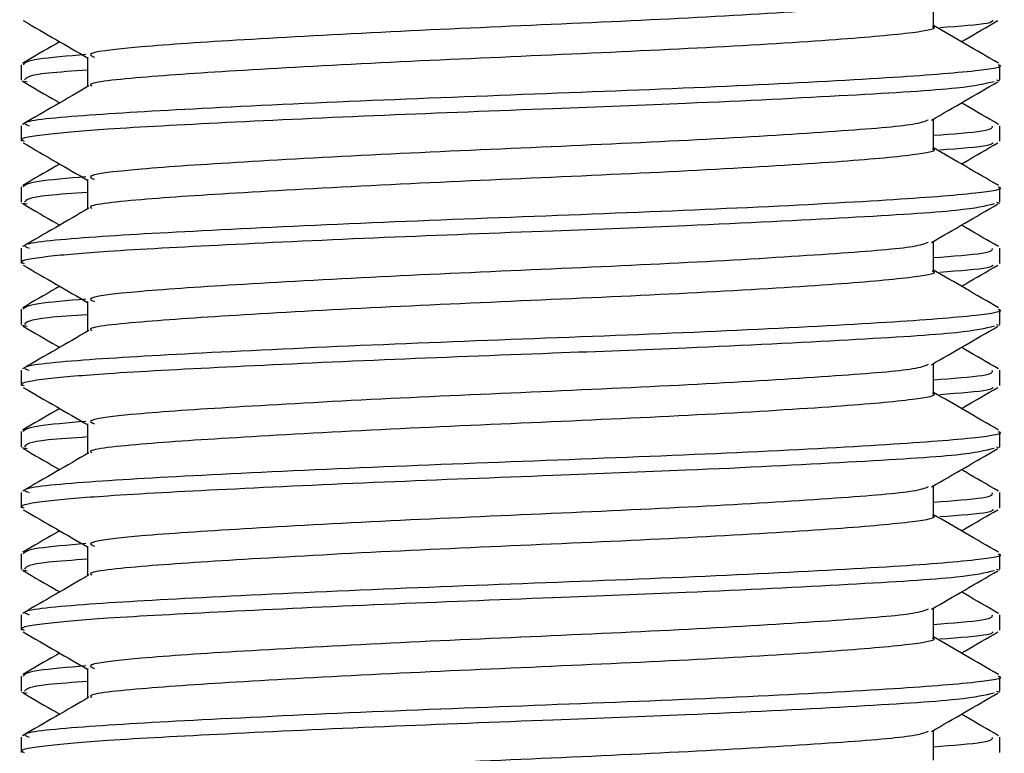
# Model space of a CAD drawing. Header units: millimetres. Extents: x 0 to 420, y 0 to 297.
# Tile 11 of 90: x 98.838 to 99.643, y 199.856 to 200.456. Entities that reach past the tile are written whole.
import ezdxf

# ---------------------------------------------------------------- set-up
doc = ezdxf.new("R2010")
doc.units = ezdxf.units.MM

msp = doc.modelspace()

# ---------------------------------------------------------------- linework, layer by layer
at = {"color": 7, "linetype": 'Continuous', "lineweight": 25}
for p, q in [((99.5853, 200.45057), (99.5853, 200.47495)), ((98.83943, 200.41935), (98.83943, 200.40684)), ((98.89356, 200.42557), (98.89356, 200.40129)), ((99.63943, 200.40684), (99.63943, 200.41935)), ((98.83977, 200.40617), (98.84416, 200.40542)), ((99.63671, 200.40684), (99.63909, 200.40617)), ((99.5853, 200.35057), (99.5853, 200.37495)), ((98.83943, 200.36939), (98.83943, 200.35686)), ((99.63943, 200.35686), (99.63943, 200.36939)), ((98.89356, 200.32557), (98.89356, 200.30129)), ((98.83943, 200.31935), (98.83943, 200.30684)), ((99.63943, 200.30684), (99.63943, 200.31935)), ((99.63671, 200.30684), (99.63909, 200.30617)), ((98.83977, 200.30617), (98.84416, 200.30542)), ((99.5853, 200.25057), (99.5853, 200.27495)), ((98.83943, 200.26939), (98.83943, 200.25686)), ((99.63943, 200.25686), (99.63943, 200.26939)), ((98.83943, 200.21935), (98.83943, 200.20684)), ((98.89356, 200.22557), (98.89356, 200.20129)), ((99.63943, 200.20684), (99.63943, 200.21935)), ((98.83977, 200.20617), (98.84416, 200.20542)), ((99.63671, 200.20684), (99.63909, 200.20617)), ((98.83943, 200.16939), (98.83943, 200.15686)), ((99.5853, 200.15057), (99.5853, 200.17495)), ((99.63943, 200.15686), (99.63943, 200.16939)), ((98.89356, 200.12557), (98.89356, 200.10129)), ((98.83943, 200.11935), (98.83943, 200.10684)), ((99.63943, 200.10684), (99.63943, 200.11935)), ((98.83977, 200.10617), (98.84416, 200.10542)), ((99.63671, 200.10684), (99.63909, 200.10617)), ((99.5853, 200.05057), (99.5853, 200.07495)), ((98.83943, 200.06939), (98.83943, 200.05686)), ((99.63943, 200.05686), (99.63943, 200.06939)), ((98.89356, 200.02557), (98.89356, 200.00129)), ((98.83943, 200.01935), (98.83943, 200.00684)), ((99.63943, 200.00684), (99.63943, 200.01935)), ((98.83977, 200.00617), (98.84416, 200.00542)), ((99.63671, 200.00684), (99.63909, 200.00617)), ((98.83943, 199.96939), (98.83943, 199.95686)), ((99.5853, 199.95057), (99.5853, 199.97495)), ((99.63943, 199.95686), (99.63943, 199.96939)), ((98.89356, 199.92557), (98.89356, 199.90129)), ((98.83943, 199.91935), (98.83943, 199.90684)), ((99.63943, 199.90684), (99.63943, 199.91935)), ((98.83977, 199.90617), (98.84416, 199.90542)), ((99.63671, 199.90684), (99.63909, 199.90617)), ((99.5853, 199.85057), (99.5853, 199.87495)), ((98.83943, 199.86939), (98.83943, 199.85686)), ((99.63943, 199.85686), (99.63943, 199.86939))]:
    msp.add_line(p, q, dxfattribs=at)
for points, knots in [([(99.58098, 200.47401), (99.57794, 200.47282), (99.56966, 200.46958), (99.50966, 200.46486), (99.40482, 200.45815), (99.27359, 200.45217), (99.13799, 200.44628), (99.01672, 200.43955), (98.93176, 200.43397), (98.89074, 200.42905), (98.8976, 200.42627), (98.89923, 200.42561)], [0, 0, 0, 0, 0.072015, 0.196353, 0.325813, 0.452115, 0.57801, 0.707546, 0.832057, 0.959993, 1, 1, 1, 1]), ([(98.84097, 200.4554), (98.85002, 200.45016), (98.86756, 200.44001), (98.88508, 200.42986), (98.89356, 200.42495)], [0, 0, 0, 0, 0.516356, 1, 1, 1, 1]), ([(99.63845, 200.42052), (99.62939, 200.42576), (99.61168, 200.43601), (99.59396, 200.44627), (99.5853, 200.45129)], [0, 0, 0, 0, 0.51126, 1, 1, 1, 1]), ([(99.63397, 200.45541), (99.63338, 200.45464), (99.63175, 200.45252), (99.60652, 200.45064), (99.59049, 200.44944)], [0, 0, 0, 0, 0.364895, 1, 1, 1, 1]), ([(99.60804, 200.43812), (99.60894, 200.43864), (99.61889, 200.4444), (99.62884, 200.45016), (99.63789, 200.4554)], [0, 0, 0, 0, 0.090167, 1, 1, 1, 1]), ([(99.58414, 200.45058), (99.58452, 200.45044), (99.58928, 200.44869), (99.56851, 200.44495), (99.51136, 200.43985), (99.40438, 200.43316), (99.27369, 200.42717), (99.13803, 200.42128), (99.01644, 200.41455), (98.9328, 200.40897), (98.89218, 200.40452), (98.89663, 200.4022), (98.89701, 200.402)], [0, 0, 0, 0, 0.008258, 0.103469, 0.227325, 0.356283, 0.482096, 0.607502, 0.736535, 0.860564, 0.988004, 1, 1, 1, 1]), ([(98.87082, 200.43812), (98.86974, 200.43749), (98.85961, 200.43162), (98.84947, 200.42576), (98.84042, 200.42052)], [0, 0, 0, 0, 0.1063, 1, 1, 1, 1]), ([(98.89228, 200.4276), (98.87734, 200.42635), (98.8457, 200.42371), (98.84251, 200.42085), (98.84083, 200.41935)], [0, 0, 0, 0, 0.472256, 1, 1, 1, 1]), ([(99.63803, 200.41935), (99.63849, 200.4192), (99.64403, 200.41745), (99.62002, 200.4137), (99.55392, 200.4086), (99.43018, 200.40191), (99.27908, 200.39592), (99.12208, 200.39003), (98.98187, 200.3833), (98.88363, 200.37772), (98.83622, 200.37282), (98.84408, 200.37004), (98.84593, 200.36939)], [0, 0, 0, 0, 0.008341, 0.101003, 0.221546, 0.34705, 0.469496, 0.591546, 0.717123, 0.837835, 0.961863, 1, 1, 1, 1]), ([(98.89356, 200.41486), (98.88174, 200.41405), (98.84542, 200.41156), (98.84347, 200.40874), (98.84215, 200.40684)], [0, 0, 0, 0, 0.325239, 1, 1, 1, 1]), ([(99.63471, 200.40542), (99.62759, 200.40364), (99.61238, 200.39983), (99.52045, 200.39422), (99.3997, 200.38808), (99.26579, 200.38297), (99.1327, 200.37793), (99.0038, 200.37188), (98.91012, 200.3669), (98.8578, 200.36239), (98.83628, 200.35895), (98.84103, 200.35714), (98.84177, 200.35686)], [0, 0, 0, 0, 0.110321, 0.235792, 0.364915, 0.456731, 0.570585, 0.687978, 0.80171, 0.890907, 0.983173, 1, 1, 1, 1]), ([(98.84097, 200.4054), (98.85002, 200.40016), (98.85997, 200.3944), (98.86992, 200.38864), (98.87082, 200.38812)], [0, 0, 0, 0, 0.9098327, 1, 1, 1, 1]), ([(99.58359, 200.37396), (99.59264, 200.3792), (99.61074, 200.38968), (99.62884, 200.40016), (99.63789, 200.4054)], [0, 0, 0, 0, 0.49991, 1, 1, 1, 1]), ([(98.89474, 200.40198), (98.88569, 200.39673), (98.86758, 200.38624), (98.84947, 200.37576), (98.84042, 200.37052)], [0, 0, 0, 0, 0.499899, 1, 1, 1, 1]), ([(99.63845, 200.37052), (99.62939, 200.37576), (99.61926, 200.38162), (99.60912, 200.38749), (99.60804, 200.38812)], [0, 0, 0, 0, 0.8937, 1, 1, 1, 1]), ([(99.58098, 200.37401), (99.57794, 200.37282), (99.56966, 200.36958), (99.50966, 200.36486), (99.40482, 200.35815), (99.27359, 200.35217), (99.13799, 200.34628), (99.01672, 200.33955), (98.93176, 200.33397), (98.89074, 200.32905), (98.8976, 200.32627), (98.89923, 200.32561)], [0, 0, 0, 0, 0.072015, 0.196353, 0.325813, 0.452115, 0.57801, 0.707546, 0.832057, 0.959993, 1, 1, 1, 1]), ([(99.63293, 200.36939), (99.63336, 200.36787), (99.63417, 200.365), (99.60097, 200.36249), (99.5853, 200.3613)], [0, 0, 0, 0, 0.52818, 1, 1, 1, 1]), ([(98.84097, 200.3554), (98.85002, 200.35016), (98.86756, 200.34001), (98.88508, 200.32986), (98.89356, 200.32495)], [0, 0, 0, 0, 0.5163558, 1, 1, 1, 1]), ([(99.63397, 200.35541), (99.63338, 200.35464), (99.63175, 200.35252), (99.60652, 200.35064), (99.59049, 200.34944)], [0, 0, 0, 0, 0.364895, 1, 1, 1, 1]), ([(99.60804, 200.33812), (99.60894, 200.33864), (99.61889, 200.3444), (99.62884, 200.35016), (99.63789, 200.3554)], [0, 0, 0, 0, 0.090167, 1, 1, 1, 1]), ([(99.58414, 200.35058), (99.58452, 200.35044), (99.58928, 200.34869), (99.56851, 200.34495), (99.51136, 200.33985), (99.40438, 200.33316), (99.27369, 200.32717), (99.13803, 200.32128), (99.01644, 200.31455), (98.9328, 200.30897), (98.89218, 200.30452), (98.89663, 200.3022), (98.89701, 200.302)], [0, 0, 0, 0, 0.008258, 0.103469, 0.227325, 0.356283, 0.482096, 0.607502, 0.736535, 0.860564, 0.988004, 1, 1, 1, 1]), ([(99.63845, 200.32052), (99.62939, 200.32576), (99.61168, 200.33601), (99.59396, 200.34627), (99.5853, 200.35129)], [0, 0, 0, 0, 0.51126, 1, 1, 1, 1]), ([(98.87082, 200.33812), (98.86974, 200.33749), (98.85961, 200.33162), (98.84947, 200.32576), (98.84042, 200.32052)], [0, 0, 0, 0, 0.1063, 1, 1, 1, 1]), ([(98.89228, 200.3276), (98.87734, 200.32635), (98.8457, 200.32371), (98.84251, 200.32085), (98.84083, 200.31935)], [0, 0, 0, 0, 0.472256, 1, 1, 1, 1]), ([(98.89356, 200.31486), (98.88174, 200.31405), (98.84542, 200.31156), (98.84347, 200.30874), (98.84215, 200.30684)], [0, 0, 0, 0, 0.325239, 1, 1, 1, 1]), ([(99.63803, 200.31935), (99.63849, 200.3192), (99.64403, 200.31745), (99.62002, 200.3137), (99.55392, 200.3086), (99.43018, 200.30191), (99.27908, 200.29592), (99.12208, 200.29003), (98.98187, 200.2833), (98.88363, 200.27772), (98.83622, 200.27282), (98.84408, 200.27004), (98.84593, 200.26939)], [0, 0, 0, 0, 0.008341, 0.101003, 0.221546, 0.34705, 0.469496, 0.591546, 0.717123, 0.837835, 0.961863, 1, 1, 1, 1]), ([(99.63471, 200.30542), (99.62759, 200.30364), (99.61238, 200.29983), (99.52045, 200.29422), (99.3997, 200.28808), (99.26579, 200.28297), (99.1327, 200.27793), (99.0038, 200.27188), (98.91012, 200.2669), (98.8578, 200.26239), (98.83628, 200.25895), (98.84103, 200.25714), (98.84177, 200.25686)], [0, 0, 0, 0, 0.110321, 0.235792, 0.364915, 0.456731, 0.570585, 0.687978, 0.80171, 0.890907, 0.983173, 1, 1, 1, 1]), ([(98.89474, 200.30198), (98.88569, 200.29673), (98.86758, 200.28624), (98.84947, 200.27576), (98.84042, 200.27052)], [0, 0, 0, 0, 0.499899, 1, 1, 1, 1]), ([(98.84097, 200.3054), (98.85002, 200.30016), (98.85997, 200.2944), (98.86992, 200.28864), (98.87082, 200.28812)], [0, 0, 0, 0, 0.909833, 1, 1, 1, 1]), ([(99.58359, 200.27396), (99.59264, 200.2792), (99.61074, 200.28968), (99.62884, 200.30016), (99.63789, 200.3054)], [0, 0, 0, 0, 0.49991, 1, 1, 1, 1]), ([(99.63845, 200.27052), (99.62939, 200.27576), (99.61926, 200.28162), (99.60912, 200.28749), (99.60804, 200.28812)], [0, 0, 0, 0, 0.8937, 1, 1, 1, 1]), ([(99.58098, 200.27401), (99.57794, 200.27282), (99.56966, 200.26958), (99.50966, 200.26486), (99.40482, 200.25815), (99.27359, 200.25217), (99.13799, 200.24628), (99.01672, 200.23955), (98.93176, 200.23397), (98.89074, 200.22905), (98.8976, 200.22627), (98.89923, 200.22561)], [0, 0, 0, 0, 0.072015, 0.196353, 0.325813, 0.452115, 0.57801, 0.707546, 0.832057, 0.959993, 1, 1, 1, 1]), ([(99.63293, 200.26939), (99.63336, 200.26787), (99.63417, 200.265), (99.60097, 200.26249), (99.5853, 200.2613)], [0, 0, 0, 0, 0.52818, 1, 1, 1, 1]), ([(98.84097, 200.2554), (98.85002, 200.25016), (98.86756, 200.24001), (98.88508, 200.22986), (98.89356, 200.22495)], [0, 0, 0, 0, 0.5163558, 1, 1, 1, 1]), ([(99.58414, 200.25058), (99.58452, 200.25044), (99.58928, 200.24869), (99.56851, 200.24495), (99.51136, 200.23985), (99.40438, 200.23316), (99.27369, 200.22717), (99.13803, 200.22128), (99.01644, 200.21455), (98.9328, 200.20897), (98.89218, 200.20452), (98.89663, 200.2022), (98.89701, 200.202)], [0, 0, 0, 0, 0.008258, 0.103469, 0.227325, 0.356283, 0.482096, 0.607502, 0.736535, 0.860564, 0.988004, 1, 1, 1, 1]), ([(99.63845, 200.22052), (99.62939, 200.22576), (99.61168, 200.23601), (99.59396, 200.24627), (99.5853, 200.25129)], [0, 0, 0, 0, 0.51126, 1, 1, 1, 1]), ([(99.63397, 200.25541), (99.63338, 200.25464), (99.63175, 200.25252), (99.60652, 200.25064), (99.59049, 200.24944)], [0, 0, 0, 0, 0.364895, 1, 1, 1, 1]), ([(99.60804, 200.23812), (99.60894, 200.23864), (99.61889, 200.2444), (99.62884, 200.25016), (99.63789, 200.2554)], [0, 0, 0, 0, 0.090167, 1, 1, 1, 1]), ([(98.87082, 200.23812), (98.86974, 200.23749), (98.85961, 200.23162), (98.84947, 200.22576), (98.84042, 200.22052)], [0, 0, 0, 0, 0.1063, 1, 1, 1, 1]), ([(98.89228, 200.2276), (98.87734, 200.22635), (98.8457, 200.22371), (98.84251, 200.22085), (98.84083, 200.21935)], [0, 0, 0, 0, 0.472256, 1, 1, 1, 1]), ([(99.63803, 200.21935), (99.63849, 200.2192), (99.64403, 200.21745), (99.62002, 200.2137), (99.55392, 200.2086), (99.43018, 200.20191), (99.27908, 200.19592), (99.12208, 200.19003), (98.98187, 200.1833), (98.88363, 200.17772), (98.83622, 200.17282), (98.84408, 200.17004), (98.84593, 200.16939)], [0, 0, 0, 0, 0.008341, 0.101003, 0.221546, 0.34705, 0.469496, 0.591546, 0.717123, 0.837835, 0.961863, 1, 1, 1, 1]), ([(98.89356, 200.21486), (98.88174, 200.21405), (98.84542, 200.21156), (98.84347, 200.20874), (98.84215, 200.20684)], [0, 0, 0, 0, 0.325239, 1, 1, 1, 1]), ([(99.63471, 200.20542), (99.62759, 200.20364), (99.61238, 200.19983), (99.52045, 200.19422), (99.3997, 200.18808), (99.26579, 200.18297), (99.1327, 200.17793), (99.0038, 200.17188), (98.91012, 200.1669), (98.8578, 200.16239), (98.83628, 200.15895), (98.84103, 200.15714), (98.84177, 200.15686)], [0, 0, 0, 0, 0.110321, 0.235792, 0.364915, 0.456731, 0.570585, 0.687978, 0.80171, 0.890907, 0.983173, 1, 1, 1, 1]), ([(98.89474, 200.20198), (98.88569, 200.19673), (98.86758, 200.18624), (98.84947, 200.17576), (98.84042, 200.17052)], [0, 0, 0, 0, 0.499899, 1, 1, 1, 1]), ([(98.84097, 200.2054), (98.85002, 200.20016), (98.85997, 200.1944), (98.86992, 200.18864), (98.87082, 200.18812)], [0, 0, 0, 0, 0.909833, 1, 1, 1, 1]), ([(99.58359, 200.17396), (99.59264, 200.1792), (99.61074, 200.18968), (99.62884, 200.20016), (99.63789, 200.2054)], [0, 0, 0, 0, 0.49991, 1, 1, 1, 1]), ([(99.63845, 200.17052), (99.62939, 200.17576), (99.61926, 200.18162), (99.60912, 200.18749), (99.60804, 200.18812)], [0, 0, 0, 0, 0.8936998, 1, 1, 1, 1]), ([(99.58098, 200.17401), (99.57794, 200.17282), (99.56966, 200.16958), (99.50966, 200.16486), (99.40482, 200.15815), (99.27359, 200.15217), (99.13799, 200.14628), (99.01672, 200.13955), (98.93176, 200.13397), (98.89074, 200.12905), (98.8976, 200.12627), (98.89923, 200.12561)], [0, 0, 0, 0, 0.072015, 0.196353, 0.325813, 0.452115, 0.57801, 0.707546, 0.832057, 0.959993, 1, 1, 1, 1]), ([(99.63293, 200.16939), (99.63336, 200.16787), (99.63417, 200.165), (99.60097, 200.16249), (99.5853, 200.1613)], [0, 0, 0, 0, 0.52818, 1, 1, 1, 1]), ([(98.84097, 200.1554), (98.85002, 200.15016), (98.86756, 200.14001), (98.88508, 200.12986), (98.89356, 200.12495)], [0, 0, 0, 0, 0.5163558, 1, 1, 1, 1]), ([(99.63397, 200.15541), (99.63338, 200.15464), (99.63175, 200.15252), (99.60652, 200.15064), (99.59049, 200.14944)], [0, 0, 0, 0, 0.364895, 1, 1, 1, 1]), ([(99.60804, 200.13812), (99.60894, 200.13864), (99.61889, 200.1444), (99.62884, 200.15016), (99.63789, 200.1554)], [0, 0, 0, 0, 0.090167, 1, 1, 1, 1]), ([(99.58414, 200.15058), (99.58452, 200.15044), (99.58928, 200.14869), (99.56851, 200.14495), (99.51136, 200.13985), (99.40438, 200.13316), (99.27369, 200.12717), (99.13803, 200.12128), (99.01644, 200.11455), (98.9328, 200.10897), (98.89218, 200.10452), (98.89663, 200.1022), (98.89701, 200.102)], [0, 0, 0, 0, 0.008258, 0.103469, 0.227325, 0.356283, 0.482096, 0.607502, 0.736535, 0.860564, 0.988004, 1, 1, 1, 1]), ([(99.63845, 200.12052), (99.62939, 200.12576), (99.61168, 200.13601), (99.59396, 200.14627), (99.5853, 200.15129)], [0, 0, 0, 0, 0.51126, 1, 1, 1, 1]), ([(98.87082, 200.13812), (98.86974, 200.13749), (98.85961, 200.13162), (98.84947, 200.12576), (98.84042, 200.12052)], [0, 0, 0, 0, 0.1063, 1, 1, 1, 1]), ([(98.89228, 200.1276), (98.87734, 200.12635), (98.8457, 200.12371), (98.84251, 200.12085), (98.84083, 200.11935)], [0, 0, 0, 0, 0.472256, 1, 1, 1, 1]), ([(98.89356, 200.11486), (98.88174, 200.11405), (98.84542, 200.11156), (98.84347, 200.10874), (98.84215, 200.10684)], [0, 0, 0, 0, 0.325239, 1, 1, 1, 1]), ([(99.63803, 200.11935), (99.63849, 200.1192), (99.64403, 200.11745), (99.62002, 200.1137), (99.55392, 200.1086), (99.43018, 200.10191), (99.27908, 200.09592), (99.12208, 200.09003), (98.98187, 200.0833), (98.88363, 200.07772), (98.83622, 200.07282), (98.84408, 200.07004), (98.84593, 200.06939)], [0, 0, 0, 0, 0.008341, 0.101003, 0.221546, 0.34705, 0.469496, 0.591546, 0.717123, 0.837835, 0.961863, 1, 1, 1, 1]), ([(99.63471, 200.10542), (99.62759, 200.10364), (99.61238, 200.09983), (99.52045, 200.09422), (99.3997, 200.08808), (99.26579, 200.08297), (99.1327, 200.07793), (99.0038, 200.07188), (98.91012, 200.0669), (98.8578, 200.06239), (98.83628, 200.05895), (98.84103, 200.05714), (98.84177, 200.05686)], [0, 0, 0, 0, 0.110321, 0.235792, 0.364915, 0.456731, 0.570585, 0.687978, 0.80171, 0.890907, 0.983173, 1, 1, 1, 1]), ([(98.84097, 200.1054), (98.85002, 200.10016), (98.85997, 200.0944), (98.86992, 200.08864), (98.87082, 200.08812)], [0, 0, 0, 0, 0.909833, 1, 1, 1, 1]), ([(99.58359, 200.07396), (99.59264, 200.0792), (99.61074, 200.08968), (99.62884, 200.10016), (99.63789, 200.1054)], [0, 0, 0, 0, 0.49991, 1, 1, 1, 1]), ([(98.89474, 200.10198), (98.88569, 200.09673), (98.86758, 200.08624), (98.84947, 200.07576), (98.84042, 200.07052)], [0, 0, 0, 0, 0.499899, 1, 1, 1, 1]), ([(99.63845, 200.07052), (99.62939, 200.07576), (99.61926, 200.08162), (99.60912, 200.08749), (99.60804, 200.08812)], [0, 0, 0, 0, 0.8936998, 1, 1, 1, 1]), ([(99.58098, 200.07401), (99.57794, 200.07282), (99.56966, 200.06958), (99.50966, 200.06486), (99.40482, 200.05815), (99.27359, 200.05217), (99.13799, 200.04628), (99.01672, 200.03955), (98.93176, 200.03397), (98.89074, 200.02905), (98.8976, 200.02627), (98.89923, 200.02561)], [0, 0, 0, 0, 0.0720147, 0.1963527, 0.3258129, 0.4521154, 0.5780097, 0.7075456, 0.8320575, 0.9599935, 1, 1, 1, 1]), ([(99.63293, 200.06939), (99.63336, 200.06787), (99.63417, 200.065), (99.60097, 200.06249), (99.5853, 200.0613)], [0, 0, 0, 0, 0.52818, 1, 1, 1, 1]), ([(98.84097, 200.0554), (98.85002, 200.05016), (98.86756, 200.04001), (98.88508, 200.02986), (98.89356, 200.02495)], [0, 0, 0, 0, 0.516356, 1, 1, 1, 1]), ([(99.58414, 200.05058), (99.58452, 200.05044), (99.58928, 200.04869), (99.56851, 200.04495), (99.51136, 200.03985), (99.40438, 200.03316), (99.27369, 200.02717), (99.13803, 200.02128), (99.01644, 200.01455), (98.9328, 200.00897), (98.89218, 200.00452), (98.89663, 200.0022), (98.89701, 200.002)], [0, 0, 0, 0, 0.008258, 0.103469, 0.227325, 0.356283, 0.482096, 0.607502, 0.736535, 0.860564, 0.988004, 1, 1, 1, 1]), ([(99.63845, 200.02052), (99.62939, 200.02576), (99.61168, 200.03601), (99.59396, 200.04627), (99.5853, 200.05129)], [0, 0, 0, 0, 0.51126, 1, 1, 1, 1]), ([(99.63397, 200.05541), (99.63338, 200.05464), (99.63175, 200.05252), (99.60652, 200.05064), (99.59049, 200.04944)], [0, 0, 0, 0, 0.364895, 1, 1, 1, 1]), ([(99.60804, 200.03812), (99.60894, 200.03864), (99.61889, 200.0444), (99.62884, 200.05016), (99.63789, 200.0554)], [0, 0, 0, 0, 0.090167, 1, 1, 1, 1]), ([(98.87082, 200.03812), (98.86974, 200.03749), (98.85961, 200.03162), (98.84947, 200.02576), (98.84042, 200.02052)], [0, 0, 0, 0, 0.1063, 1, 1, 1, 1]), ([(98.89228, 200.0276), (98.87734, 200.02635), (98.8457, 200.02371), (98.84251, 200.02085), (98.84083, 200.01935)], [0, 0, 0, 0, 0.472256, 1, 1, 1, 1]), ([(99.63803, 200.01935), (99.63849, 200.0192), (99.64403, 200.01745), (99.62002, 200.0137), (99.55392, 200.0086), (99.43018, 200.00191), (99.27908, 199.99592), (99.12208, 199.99003), (98.98187, 199.9833), (98.88363, 199.97772), (98.83622, 199.97282), (98.84408, 199.97004), (98.84593, 199.96939)], [0, 0, 0, 0, 0.008341, 0.101003, 0.221546, 0.34705, 0.469496, 0.591546, 0.717123, 0.837835, 0.961863, 1, 1, 1, 1]), ([(98.89356, 200.01486), (98.88174, 200.01405), (98.84542, 200.01156), (98.84347, 200.00874), (98.84215, 200.00684)], [0, 0, 0, 0, 0.325239, 1, 1, 1, 1]), ([(99.63471, 200.00542), (99.62759, 200.00364), (99.61238, 199.99983), (99.52045, 199.99422), (99.3997, 199.98808), (99.26579, 199.98297), (99.1327, 199.97793), (99.0038, 199.97188), (98.91012, 199.9669), (98.8578, 199.96239), (98.83628, 199.95895), (98.84103, 199.95714), (98.84177, 199.95686)], [0, 0, 0, 0, 0.110321, 0.235792, 0.364915, 0.456731, 0.570585, 0.687978, 0.80171, 0.890907, 0.983173, 1, 1, 1, 1]), ([(98.89474, 200.00198), (98.88569, 199.99673), (98.86758, 199.98624), (98.84947, 199.97576), (98.84042, 199.97052)], [0, 0, 0, 0, 0.499899, 1, 1, 1, 1]), ([(98.84097, 200.0054), (98.85002, 200.00016), (98.85997, 199.9944), (98.86992, 199.98864), (98.87082, 199.98812)], [0, 0, 0, 0, 0.909833, 1, 1, 1, 1]), ([(99.58359, 199.97396), (99.59264, 199.9792), (99.61074, 199.98968), (99.62884, 200.00016), (99.63789, 200.0054)], [0, 0, 0, 0, 0.4999098, 1, 1, 1, 1]), ([(99.63845, 199.97052), (99.62939, 199.97576), (99.61926, 199.98162), (99.60912, 199.98749), (99.60804, 199.98812)], [0, 0, 0, 0, 0.8937, 1, 1, 1, 1]), ([(99.58098, 199.97401), (99.57794, 199.97282), (99.56966, 199.96958), (99.50966, 199.96486), (99.40482, 199.95815), (99.27359, 199.95217), (99.13799, 199.94628), (99.01672, 199.93955), (98.93176, 199.93397), (98.89074, 199.92905), (98.8976, 199.92627), (98.89923, 199.92561)], [0, 0, 0, 0, 0.072015, 0.196353, 0.325813, 0.452115, 0.57801, 0.707546, 0.832057, 0.959993, 1, 1, 1, 1]), ([(99.63293, 199.96939), (99.63336, 199.96787), (99.63417, 199.965), (99.60097, 199.96249), (99.5853, 199.9613)], [0, 0, 0, 0, 0.52818, 1, 1, 1, 1]), ([(98.84097, 199.9554), (98.85002, 199.95016), (98.86756, 199.94001), (98.88508, 199.92986), (98.89356, 199.92495)], [0, 0, 0, 0, 0.516356, 1, 1, 1, 1]), ([(99.63397, 199.95541), (99.63338, 199.95464), (99.63175, 199.95252), (99.60652, 199.95064), (99.59049, 199.94944)], [0, 0, 0, 0, 0.364895, 1, 1, 1, 1]), ([(99.60804, 199.93812), (99.60894, 199.93864), (99.61889, 199.9444), (99.62884, 199.95016), (99.63789, 199.9554)], [0, 0, 0, 0, 0.090167, 1, 1, 1, 1]), ([(99.58414, 199.95058), (99.58452, 199.95044), (99.58928, 199.94869), (99.56851, 199.94495), (99.51136, 199.93985), (99.40438, 199.93316), (99.27369, 199.92717), (99.13803, 199.92128), (99.01644, 199.91455), (98.9328, 199.90897), (98.89218, 199.90452), (98.89663, 199.9022), (98.89701, 199.902)], [0, 0, 0, 0, 0.008258, 0.103469, 0.227325, 0.356283, 0.482096, 0.607502, 0.736535, 0.860564, 0.988004, 1, 1, 1, 1]), ([(99.63845, 199.92052), (99.62939, 199.92576), (99.61168, 199.93601), (99.59396, 199.94627), (99.5853, 199.95129)], [0, 0, 0, 0, 0.51126, 1, 1, 1, 1]), ([(98.87082, 199.93812), (98.86974, 199.93749), (98.85961, 199.93162), (98.84947, 199.92576), (98.84042, 199.92052)], [0, 0, 0, 0, 0.1063002, 1, 1, 1, 1]), ([(98.89228, 199.9276), (98.87734, 199.92635), (98.8457, 199.92371), (98.84251, 199.92085), (98.84083, 199.91935)], [0, 0, 0, 0, 0.472256, 1, 1, 1, 1]), ([(98.89356, 199.91486), (98.88174, 199.91405), (98.84542, 199.91156), (98.84347, 199.90874), (98.84215, 199.90684)], [0, 0, 0, 0, 0.325239, 1, 1, 1, 1]), ([(99.63803, 199.91935), (99.63849, 199.9192), (99.64403, 199.91745), (99.62002, 199.9137), (99.55392, 199.9086), (99.43018, 199.90191), (99.27908, 199.89592), (99.12208, 199.89003), (98.98187, 199.8833), (98.88363, 199.87772), (98.83622, 199.87282), (98.84408, 199.87004), (98.84593, 199.86939)], [0, 0, 0, 0, 0.008341, 0.101003, 0.221546, 0.34705, 0.469496, 0.591546, 0.717123, 0.837835, 0.961863, 1, 1, 1, 1]), ([(99.63471, 199.90542), (99.62759, 199.90364), (99.61238, 199.89983), (99.52045, 199.89422), (99.3997, 199.88808), (99.26579, 199.88297), (99.1327, 199.87793), (99.0038, 199.87188), (98.91012, 199.8669), (98.8578, 199.86239), (98.83628, 199.85895), (98.84103, 199.85714), (98.84177, 199.85686)], [0, 0, 0, 0, 0.110321, 0.235792, 0.364915, 0.456731, 0.570585, 0.687978, 0.80171, 0.890907, 0.983173, 1, 1, 1, 1]), ([(98.84097, 199.9054), (98.85002, 199.90016), (98.85997, 199.8944), (98.86992, 199.88864), (98.87082, 199.88812)], [0, 0, 0, 0, 0.909833, 1, 1, 1, 1]), ([(99.58359, 199.87396), (99.59264, 199.8792), (99.61074, 199.88968), (99.62884, 199.90016), (99.63789, 199.9054)], [0, 0, 0, 0, 0.49991, 1, 1, 1, 1]), ([(98.89474, 199.90198), (98.88569, 199.89673), (98.86758, 199.88624), (98.84947, 199.87576), (98.84042, 199.87052)], [0, 0, 0, 0, 0.499899, 1, 1, 1, 1]), ([(99.63845, 199.87052), (99.62939, 199.87576), (99.61926, 199.88162), (99.60912, 199.88749), (99.60804, 199.88812)], [0, 0, 0, 0, 0.8937, 1, 1, 1, 1]), ([(99.58098, 199.87401), (99.57794, 199.87282), (99.56966, 199.86958), (99.50966, 199.86486), (99.40482, 199.85815), (99.27359, 199.85217), (99.13799, 199.84628), (99.01672, 199.83955), (98.93176, 199.83397), (98.89074, 199.82905), (98.8976, 199.82627), (98.89923, 199.82561)], [0, 0, 0, 0, 0.072015, 0.196353, 0.325813, 0.452115, 0.57801, 0.707546, 0.832057, 0.959993, 1, 1, 1, 1]), ([(99.63293, 199.86939), (99.63336, 199.86787), (99.63417, 199.865), (99.60097, 199.86249), (99.5853, 199.8613)], [0, 0, 0, 0, 0.52818, 1, 1, 1, 1])]:
    msp.add_open_spline(points, degree=3, knots=knots, dxfattribs=at)

doc.saveas('drawing.dxf')
